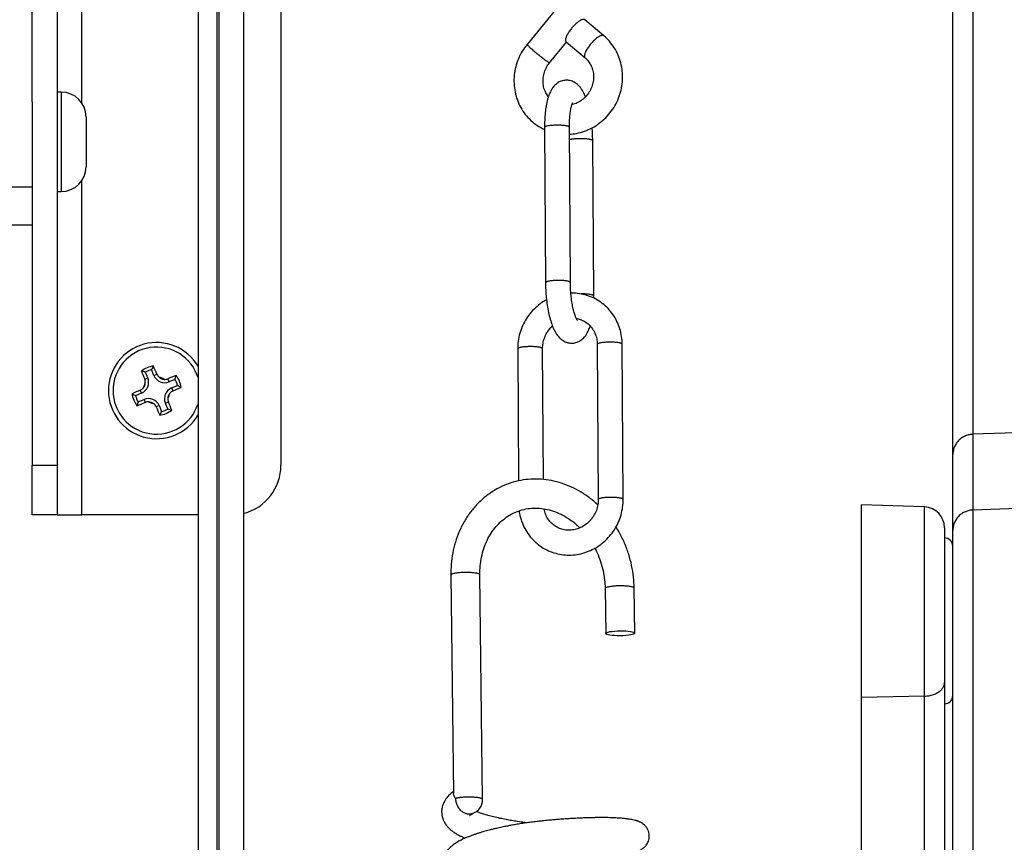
# Model space of a CAD drawing. Header units: inches. Extents: x 0 to 77643, y -44170 to 0.
# Tile 224 of 256: x 75362 to 75374, y -39649 to -39639. Entities that reach past the tile are written whole.
import ezdxf

# ---------------------------------------------------------------- set-up
doc = ezdxf.new("R2010")
doc.units = ezdxf.units.IN
doc.header["$MEASUREMENT"] = 0
doc.layers.add('FAKRO LOFT LADDERS', color=7, linetype='Continuous')

msp = doc.modelspace()

# ---------------------------------------------------------------- linework, layer by layer
at = {"layer": 'FAKRO LOFT LADDERS', "color": 7, "linetype": 'Continuous'}
for p, q in [((75362.30407, -39640.10624), (75362.30407, -39628.66041)), ((75364.55407, -39635.65708), (75364.55407, -39661.58508)), ((75364.85407, -39635.65708), (75364.85407, -39661.58508)), ((75362.60407, -39636.68961), (75362.60407, -39644.48961)), ((75365.30407, -39636.68961), (75365.30407, -39644.48961)), ((75373.64535, -39637.11029), (75373.64535, -39644.11663)), ((75373.40407, -39644.36258), (75373.40407, -39637.19748)), ((75364.30407, -39637.36772), (75364.30407, -39659.14131)), ((75362.90407, -39640.12378), (75362.90407, -39637.55545)), ((75364.53484, -39659.34311), (75364.53484, -39637.56952)), ((75369.10973, -39638.38472), (75368.27061, -39639.41459)), ((75369.19634, -39639.3104), (75368.96848, -39639.11766)), ((75368.54195, -39639.63567), (75368.74471, -39639.38681)), ((75368.74244, -39639.38489), (75368.9703, -39639.57763)), ((75362.65407, -39639.98961), (75362.60407, -39639.98961)), ((75362.65407, -39639.98961), (75362.65407, -39641.18961)), ((75362.30407, -39640.10624), (75362.30407, -39644.48961)), ((75362.95407, -39640.28961), (75362.95407, -39640.88961)), ((75368.48161, -39640.41583), (75368.49321, -39642.28781)), ((75368.7932, -39642.28595), (75368.7816, -39640.41397)), ((75369.07415, -39642.44837), (75369.06256, -39640.57639)), ((75362.00407, -39641.13063), (75362.30407, -39641.13063)), ((75362.90407, -39645.08961), (75362.90407, -39641.05545)), ((75362.60407, -39641.18961), (75362.65407, -39641.18961)), ((75362.00407, -39641.58961), (75362.30407, -39641.58961)), ((75369.11781, -39643.03179), (75369.1294, -39644.90377)), ((75369.4294, -39644.90191), (75369.4178, -39643.02993)), ((75368.1581, -39643.08561), (75368.16797, -39644.67823)), ((75368.46787, -39644.66091), (75368.4581, -39643.08375)), ((75363.66864, -39643.3676), (75363.69805, -39643.43852)), ((75363.77206, -39643.40783), (75363.74265, -39643.33691)), ((75363.77206, -39643.40783), (75363.8087, -39643.39263)), ((75363.69805, -39643.43852), (75363.66141, -39643.45371)), ((75363.95493, -39643.48349), (75363.93973, -39643.44685)), ((75364.02599, -39643.45402), (75363.95493, -39643.48349)), ((75363.98562, -39643.5575), (75364.05673, -39643.52801)), ((75363.62239, -39643.62139), (75363.55133, -39643.65085)), ((75363.62239, -39643.62139), (75363.60719, -39643.58475)), ((75363.98562, -39643.5575), (75364.00081, -39643.59414)), ((75363.58196, -39643.72489), (75363.65308, -39643.6954)), ((75363.65308, -39643.6954), (75363.66827, -39643.73204)), ((75363.83595, -39643.77106), (75363.7993, -39643.78625)), ((75363.83595, -39643.77106), (75363.8655, -39643.84232)), ((75363.90996, -39643.74037), (75363.9466, -39643.72517)), ((75363.93951, -39643.81163), (75363.90996, -39643.74037)), ((75374.40407, -39644.09055), (75373.64535, -39644.11663)), ((75373.64535, -39644.11663), (75373.64535, -39645.03012)), ((75373.40407, -39645.27606), (75373.40407, -39644.36258)), ((75362.30407, -39644.48961), (75362.60407, -39644.48961)), ((75362.30407, -39645.08961), (75362.30407, -39644.48961)), ((75362.60407, -39644.48961), (75362.60407, -39645.08961)), ((75372.30407, -39647.29112), (75372.30407, -39644.96657)), ((75373.0628, -39644.99307), (75372.30407, -39644.96657)), ((75373.0628, -39647.27363), (75373.0628, -39644.99307)), ((75374.40407, -39645.00403), (75373.64535, -39645.03012)), ((75373.64535, -39645.03012), (75373.64535, -39654.6763)), ((75362.60407, -39645.08961), (75362.30407, -39645.08961)), ((75362.60407, -39645.08961), (75362.90407, -39645.08961)), ((75364.30407, -39645.08961), (75362.90407, -39645.08961)), ((75373.30407, -39645.24291), (75373.30407, -39647.10863)), ((75373.40407, -39654.76129), (75373.40407, -39645.27606)), ((75367.3517, -39645.81478), (75367.38435, -39648.44968)), ((75367.73525, -39648.51974), (75367.70168, -39645.81044)), ((75369.21226, -39645.97659), (75369.21898, -39646.51845)), ((75369.56895, -39646.51411), (75369.56224, -39645.97226)), ((75373.30407, -39647.10863), (75373.30407, -39654.01987)), ((75373.0628, -39647.27363), (75372.30407, -39647.29112)), ((75372.30407, -39653.74353), (75372.30407, -39647.29112)), ((75373.0628, -39653.77002), (75373.0628, -39647.27363))]:
    msp.add_line(p, q, dxfattribs=at)
for centre, radius, start, end in [((75362.65407, -39640.28961), 0.3, 0, 90), ((75362.65407, -39640.88961), 0.3, 270, 0), ((75363.80407, -39643.58961), 0.58, 30.450314, 329.549686), ((75363.80407, -39643.58961), 0.52437, 17.53647, 342.46353), ((75363.80407, -39643.58961), 0.29831, 97.302883, 127.742464), ((75364.5305, -39643.73762), 0.8839, 149.853983, 153.04177), ((75352.54387, -39648.17939), 12.23966, 23.022062, 23.526105), ((75375.00796, -39638.86404), 12.23966, 201.519242, 202.023285), ((75363.39555, -39644.20826), 0.8839, 72.003577, 75.191364), ((75363.80407, -39643.58961), 0.26006, 103.661397, 121.383951), ((75363.90132, -39643.35422), 0.13994, 202.522674, 292.522674), ((75363.90195, -39643.35302), 0.10131, 203.018326, 228.331785), ((75368.53068, -39654.79615), 12.24269, 111.519448, 112.023999), ((75363.18488, -39643.18112), 0.88428, 342.024261, 345.209807), ((75363.80407, -39643.58961), 0.29831, 7.339857, 37.779445), ((75363.56878, -39643.49212), 0.13994, 292.522674, 22.522674), ((75363.80407, -39643.58961), 0.16378, 145.784013, 169.202232), ((75363.56878, -39643.49212), 0.1, 318.079357, 356.906888), ((75363.5672, -39643.49176), 0.1016, 356.749202, 21.991382), ((75363.80407, -39643.58961), 0.16378, 55.843115, 79.261335), ((75363.90132, -39643.35422), 0.1, 228.138459, 266.965991), ((75363.90169, -39643.35265), 0.10159, 266.807333, 291.99299), ((75363.80407, -39643.58961), 0.26006, 13.702817, 31.425376), ((75363.65648, -39644.31567), 0.88352, 59.872422, 63.062452), ((75368.39499, -39654.85242), 12.24269, 113.021348, 113.525899), ((75363.80407, -39643.58961), 0.29831, 187.265903, 217.70549), ((75363.95249, -39642.86281), 0.88428, 239.83554, 243.021087), ((75363.80407, -39643.58961), 0.26006, 193.619971, 211.34253), ((75363.56758, -39643.4915), 0.10131, 293.017655, 318.272716), ((75364.03922, -39643.68676), 0.13994, 112.522674, 202.522674), ((75363.80407, -39643.58961), 0.16378, 325.676671, 349.427839), ((75364.03922, -39643.68676), 0.1, 137.855249, 177.249262), ((75364.04043, -39643.68739), 0.10131, 113.017528, 138.051366), ((75359.21468, -39632.33025), 12.23856, 293.021088, 293.526283), ((75364.42216, -39643.99816), 0.88352, 161.982896, 165.172925), ((75359.07882, -39632.38659), 12.23856, 291.519064, 292.024259), ((75363.70668, -39643.82466), 0.13994, 22.522674, 112.522674), ((75363.70631, -39643.82621), 0.10156, 87.025022, 111.996779), ((75363.80407, -39643.58961), 0.16378, 235.617508, 259.368676), ((75363.70668, -39643.82466), 0.1, 47.796085, 87.190099), ((75363.70606, -39643.82587), 0.10131, 23.016856, 47.992236), ((75364.04076, -39643.68713), 0.10155, 177.083187, 201.998415), ((75352.5984, -39648.3159), 12.24158, 21.51927, 22.024973), ((75375.06604, -39638.99908), 12.24158, 203.020374, 203.526077), ((75363.80407, -39643.58961), 0.29831, 277.302883, 307.742464), ((75363.07764, -39643.44161), 0.8839, 329.853983, 333.04177), ((75363.80407, -39643.58961), 0.26006, 283.661397, 301.383951), ((75364.21259, -39642.97097), 0.8839, 252.003577, 255.191364), ((75364.70407, -39644.48961), 0.6, 284.477512, 0), ((75373.05407, -39645.24291), 0.25, 0, 88), ((75373.30407, -39645.46657), 0.1, 0, 90), ((75373.30407, -39647.26657), 0.1, 270, 0), ((75367.56026, -39648.52191), 0.175, 287.088849, 0.709937)]:
    msp.add_arc(centre, radius, start, end, dxfattribs=at)
msp.add_ellipse((75369.39396, -39646.51628), major_axis=(-0.17499, -0.00217), ratio=0.17098334, dxfattribs=at)
for points, weights in [([(75368.96848, -39639.11766), (75368.92573, -39639.08151), (75368.81272, -39639.21512), (75368.6997, -39639.34873), (75368.74244, -39639.38489)], [1, 0.707106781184, 1, 0.707106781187, 1]), ([(75369.19634, -39639.3104), (75369.15359, -39639.27425), (75369.04058, -39639.40786), (75368.92756, -39639.54146), (75368.9703, -39639.57763)], [1, 0.707114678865, 1, 0.707114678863, 1]), ([(75368.27061, -39639.41459), (75368.26459, -39639.42197), (75368.40026, -39639.53251), (75368.53593, -39639.64305), (75368.54195, -39639.63567)], [1, 0.707105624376, 1, 0.707105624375, 1]), ([(75368.7816, -39640.41397), (75368.78144, -39640.38832), (75368.63145, -39640.38925), (75368.48145, -39640.39018), (75368.48161, -39640.41583)], [1, 0.707106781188, 1, 0.707106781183, 1]), ([(75369.06256, -39640.57639), (75369.06243, -39640.55671), (75368.95119, -39640.5523), (75368.83995, -39640.5479), (75368.78254, -39640.56531)], [1, 0.79327355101, 1, 0.793273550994, 1]), ([(75368.7932, -39642.28595), (75368.79304, -39642.26031), (75368.64304, -39642.26124), (75368.49305, -39642.26216), (75368.49321, -39642.28781)], [1, 0.707106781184, 1, 0.707106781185, 1]), ([(75368.4581, -39643.08375), (75368.45794, -39643.0581), (75368.30794, -39643.05903), (75368.15795, -39643.05996), (75368.1581, -39643.08561)], [1, 0.707106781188, 1, 0.707106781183, 1]), ([(75369.4178, -39643.02993), (75369.41764, -39643.00429), (75369.26764, -39643.00521), (75369.11765, -39643.00614), (75369.11781, -39643.03179)], [1, 0.707106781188, 1, 0.707106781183, 1]), ([(75369.4294, -39644.90191), (75369.42924, -39644.87627), (75369.27924, -39644.8772), (75369.12925, -39644.87812), (75369.1294, -39644.90377)], [1, 0.707110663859, 1, 0.707110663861, 1]), ([(75367.70168, -39645.81044), (75367.70131, -39645.78052), (75367.52632, -39645.78269), (75367.35133, -39645.78486), (75367.3517, -39645.81478)], [1, 0.707106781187, 1, 0.707106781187, 1]), ([(75369.56224, -39645.97226), (75369.56187, -39645.94234), (75369.38688, -39645.9445), (75369.21189, -39645.94667), (75369.21226, -39645.97659)], [1, 0.707106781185, 1, 0.707106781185, 1]), ([(75367.73525, -39648.51974), (75367.73497, -39648.49682), (75367.60547, -39648.49246), (75367.47598, -39648.48809), (75367.40882, -39648.50874)], [1, 0.793853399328, 1, 0.793853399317, 1])]:
    msp.add_rational_spline(points, weights, degree=2, knots=[0, 0, 0, 0.5, 0.5, 1, 1, 1], dxfattribs=at)
for points, knots in [([(75368.78212, -39640.49834), (75368.81043, -39640.4967), (75368.87188, -39640.48904), (75368.96446, -39640.46384), (75369.05733, -39640.42268), (75369.14354, -39640.3678), (75369.22108, -39640.30044), (75369.28815, -39640.2222), (75369.34315, -39640.13485), (75369.38485, -39640.04049), (75369.41216, -39639.9412), (75369.42467, -39639.83951), (75369.42167, -39639.73741), (75369.40404, -39639.63797), (75369.37074, -39639.54224), (75369.32533, -39639.4548), (75369.26448, -39639.37433), (75369.22253, -39639.3326), (75369.19634, -39639.3104)], [0.488147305, 0.488147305, 0.488147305, 0.488147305, 0.515623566, 0.547941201, 0.58033366, 0.612790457, 0.64529717, 0.677837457, 0.710394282, 0.742950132, 0.775487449, 0.807988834, 0.840437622, 0.872819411, 0.905124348, 0.937349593, 0.969501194, 1, 1, 1, 1]), ([(75368.27061, -39639.41459), (75368.24758, -39639.44295), (75368.21207, -39639.49399), (75368.16383, -39639.58781), (75368.13226, -39639.68424), (75368.11386, -39639.78607), (75368.11146, -39639.88786), (75368.12384, -39639.98885), (75368.15137, -39640.08584), (75368.19302, -39640.17703), (75368.24799, -39640.26009), (75368.31489, -39640.33326), (75368.39221, -39640.3948), (75368.45032, -39640.42762), (75368.48093, -39640.44177), (75368.48177, -39640.44216)], [0, 0, 0, 0, 0.031562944, 0.064121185, 0.09666719, 0.129183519, 0.161653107, 0.194060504, 0.226393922, 0.258647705, 0.290824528, 0.322936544, 0.355004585, 0.387055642, 0.387955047, 0.387955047, 0.387955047, 0.387955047]), ([(75368.9703, -39639.57763), (75368.98677, -39639.59161), (75369.01227, -39639.61873), (75369.04608, -39639.67316), (75369.0663, -39639.73308), (75369.07499, -39639.79802), (75369.07011, -39639.86376), (75369.0528, -39639.92834), (75369.0233, -39639.98864), (75368.98311, -39640.04234), (75368.93381, -39640.08709), (75368.87754, -39640.12108), (75368.83549, -39640.13612), (75368.81327, -39640.14142), (75368.81159, -39640.1418)], [0, 0, 0, 0, 0.043021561, 0.087586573, 0.131499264, 0.174858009, 0.217816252, 0.260527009, 0.303122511, 0.345720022, 0.388438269, 0.43141292, 0.474799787, 0.478352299, 0.478352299, 0.478352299, 0.478352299]), ([(75368.52754, -39640.0452), (75368.5166, -39640.03145), (75368.4955, -39639.99923), (75368.47308, -39639.94288), (75368.46169, -39639.87919), (75368.46377, -39639.8129), (75368.47771, -39639.74867), (75368.50532, -39639.6867), (75368.52748, -39639.65347), (75368.54195, -39639.63567)], [0.706093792, 0.706093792, 0.706093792, 0.706093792, 0.743959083, 0.788014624, 0.831485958, 0.874520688, 0.917275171, 0.95988599, 1, 1, 1, 1]), ([(75368.97597, -39640.04686), (75368.96732, -39640.02547), (75368.94716, -39639.98243), (75368.91154, -39639.92861), (75368.86647, -39639.88535), (75368.81624, -39639.85746), (75368.7626, -39639.84497), (75368.70841, -39639.84811), (75368.65741, -39639.8662), (75368.61216, -39639.89806), (75368.57336, -39639.94309), (75368.54207, -39640.00137), (75368.51789, -39640.07139), (75368.50038, -39640.15201), (75368.4889, -39640.23504), (75368.48254, -39640.32637), (75368.48143, -39640.38232), (75368.48161, -39640.41583)], [0.311099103, 0.311099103, 0.311099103, 0.311099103, 0.360073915, 0.416273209, 0.461152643, 0.49920533, 0.534494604, 0.568873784, 0.603609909, 0.640401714, 0.682631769, 0.735510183, 0.793712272, 0.848334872, 0.900246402, 0.95073104, 1, 1, 1, 1]), ([(75368.7816, -39640.41397), (75368.78144, -39640.38645), (75368.78235, -39640.34077), (75368.78725, -39640.26895), (75368.79525, -39640.20994), (75368.80516, -39640.1618), (75368.81518, -39640.12982), (75368.82175, -39640.11544), (75368.82315, -39640.11336), (75368.82315, -39640.11336)], [0, 0, 0, 0, 0.051890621, 0.104958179, 0.156600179, 0.205926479, 0.251793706, 0.293243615, 0.314635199, 0.314635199, 0.314635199, 0.314635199]), ([(75369.06256, -39640.57639), (75369.06234, -39640.54399), (75369.06086, -39640.49617), (75369.05723, -39640.44329), (75369.05532, -39640.42087)], [0, 0, 0, 0, 0.0476044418, 0.0831194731, 0.0831194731, 0.0831194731, 0.0831194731]), ([(75368.49321, -39642.28781), (75368.49342, -39642.32021), (75368.49515, -39642.37602), (75368.50217, -39642.47081), (75368.51356, -39642.56037), (75368.52927, -39642.64869), (75368.54949, -39642.73124), (75368.57499, -39642.80925), (75368.60652, -39642.87862), (75368.64422, -39642.93559), (75368.68929, -39642.97885), (75368.73952, -39643.00675), (75368.79316, -39643.01924), (75368.84735, -39643.0161), (75368.89835, -39642.998), (75368.94361, -39642.96615), (75368.9824, -39642.92112), (75369.0107, -39642.8684), (75369.02551, -39642.8282), (75369.03145, -39642.80902)], [0, 0, 0, 0, 0.047604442, 0.097003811, 0.146657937, 0.196941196, 0.248454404, 0.302312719, 0.360073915, 0.416273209, 0.461152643, 0.49920533, 0.534494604, 0.568873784, 0.603609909, 0.640401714, 0.682631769, 0.735510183, 0.779056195, 0.779056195, 0.779056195, 0.779056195]), ([(75368.87722, -39642.74274), (75368.87722, -39642.74273), (75368.87518, -39642.74028), (75368.86644, -39642.72528), (75368.85282, -39642.69353), (75368.83775, -39642.64667), (75368.82321, -39642.58755), (75368.81061, -39642.5174), (75368.80095, -39642.44244), (75368.79488, -39642.36137), (75368.79338, -39642.31348), (75368.7932, -39642.28595)], [0.574195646, 0.574195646, 0.574195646, 0.574195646, 0.599582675, 0.640732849, 0.686359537, 0.735521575, 0.787065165, 0.840078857, 0.893924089, 0.948142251, 1, 1, 1, 1]), ([(75369.4178, -39643.02993), (75369.41753, -39642.99569), (75369.41275, -39642.93778), (75369.39154, -39642.84201), (75369.35663, -39642.75488), (75369.30889, -39642.67223), (75369.2495, -39642.59955), (75369.17976, -39642.53651), (75369.10126, -39642.48554), (75369.01574, -39642.44721), (75368.9251, -39642.42267), (75368.85198, -39642.4146), (75368.80981, -39642.41432), (75368.79907, -39642.41452)], [0, 0, 0, 0, 0.046420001, 0.094277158, 0.142028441, 0.189672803, 0.237221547, 0.284698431, 0.33213713, 0.379576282, 0.427054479, 0.474604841, 0.490855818, 0.490855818, 0.490855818, 0.490855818]), ([(75368.50548, -39642.49376), (75368.49296, -39642.50065), (75368.4529, -39642.52442), (75368.38935, -39642.57177), (75368.32034, -39642.64121), (75368.26187, -39642.71941), (75368.21527, -39642.80649), (75368.1816, -39642.89689), (75368.16193, -39642.99399), (75368.15793, -39643.05193), (75368.1581, -39643.08561)], [0.644524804, 0.644524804, 0.644524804, 0.644524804, 0.665808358, 0.71383528, 0.761918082, 0.810034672, 0.858162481, 0.906278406, 0.954359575, 1, 1, 1, 1]), ([(75368.4581, -39643.08375), (75368.45799, -39643.06026), (75368.46163, -39643.01973), (75368.47935, -39642.9522), (75368.50918, -39642.89099), (75368.54352, -39642.8433), (75368.56789, -39642.81817), (75368.57681, -39642.80984)], [0, 0, 0, 0, 0.059090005, 0.12067577, 0.182136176, 0.243591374, 0.276689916, 0.276689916, 0.276689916, 0.276689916]), ([(75368.86399, -39642.71893), (75368.8799, -39642.72167), (75368.91641, -39642.73098), (75368.96977, -39642.75613), (75369.02084, -39642.79488), (75369.06281, -39642.84477), (75369.09394, -39642.90118), (75369.11323, -39642.96661), (75369.11758, -39643.0074), (75369.11781, -39643.03179)], [0.571405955, 0.571405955, 0.571405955, 0.571405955, 0.619464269, 0.683911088, 0.748354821, 0.81240144, 0.875825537, 0.938599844, 1, 1, 1, 1]), ([(75369.1242, -39644.96699), (75369.09481, -39644.93961), (75369.02999, -39644.88475), (75368.92412, -39644.81236), (75368.80825, -39644.75097), (75368.68798, -39644.7041), (75368.56486, -39644.67235), (75368.44047, -39644.65605), (75368.3164, -39644.65537), (75368.19418, -39644.67025), (75368.07531, -39644.70049), (75367.96125, -39644.74567), (75367.85338, -39644.8053), (75367.75304, -39644.87856), (75367.66151, -39644.9648), (75367.57997, -39645.06257), (75367.50947, -39645.17144), (75367.45096, -39645.28857), (75367.40521, -39645.41521), (75367.37279, -39645.54451), (75367.35441, -39645.68309), (75367.35114, -39645.766), (75367.3517, -39645.81478)], [0.292146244, 0.292146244, 0.292146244, 0.292146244, 0.324199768, 0.360184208, 0.396065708, 0.431822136, 0.467439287, 0.502915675, 0.538265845, 0.57352075, 0.60872468, 0.643928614, 0.679183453, 0.714533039, 0.750007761, 0.785621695, 0.821373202, 0.857248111, 0.89322481, 0.929279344, 0.965389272, 1, 1, 1, 1]), ([(75368.17528, -39645.03883), (75368.17579, -39645.04262), (75368.1808, -39645.07704), (75368.19596, -39645.14551), (75368.23087, -39645.23264), (75368.27861, -39645.31529), (75368.33801, -39645.38797), (75368.40775, -39645.45101), (75368.48625, -39645.50198), (75368.57177, -39645.54031), (75368.6624, -39645.56486), (75368.75615, -39645.5752), (75368.85091, -39645.57104), (75368.94456, -39645.55244), (75369.035, -39645.51985), (75369.12017, -39645.47385), (75369.19815, -39645.41575), (75369.26716, -39645.34631), (75369.32563, -39645.26812), (75369.37224, -39645.18103), (75369.4059, -39645.09063), (75369.42557, -39644.99353), (75369.42957, -39644.93559), (75369.4294, -39644.90191)], [0.040488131, 0.040488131, 0.040488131, 0.040488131, 0.046420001, 0.094277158, 0.142028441, 0.189672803, 0.237221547, 0.284698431, 0.33213713, 0.379576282, 0.427054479, 0.474604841, 0.522250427, 0.570001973, 0.61785821, 0.665808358, 0.71383528, 0.761918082, 0.810034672, 0.858162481, 0.906278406, 0.954359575, 1, 1, 1, 1]), ([(75369.1294, -39644.90377), (75369.12951, -39644.92726), (75369.12588, -39644.96779), (75369.10816, -39645.03532), (75369.07832, -39645.09653), (75369.03772, -39645.15292), (75368.98797, -39645.19985), (75368.93094, -39645.23686), (75368.86883, -39645.26182), (75368.80398, -39645.27417), (75368.73883, -39645.27308), (75368.67592, -39645.25881), (75368.61773, -39645.23139), (75368.56666, -39645.19264), (75368.5247, -39645.14275), (75368.49356, -39645.08634), (75368.47991, -39645.04005), (75368.47541, -39645.01667), (75368.47501, -39645.01447)], [0, 0, 0, 0, 0.059090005, 0.12067577, 0.182136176, 0.243591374, 0.30516175, 0.366982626, 0.429205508, 0.491981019, 0.555411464, 0.619464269, 0.683911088, 0.748354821, 0.81240144, 0.875825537, 0.938599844, 0.945119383, 0.945119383, 0.945119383, 0.945119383]), ([(75367.70168, -39645.81044), (75367.70123, -39645.77121), (75367.70413, -39645.70476), (75367.72005, -39645.5948), (75367.74782, -39645.49368), (75367.78674, -39645.39621), (75367.83619, -39645.30805), (75367.89542, -39645.22831), (75367.96358, -39645.15939), (75368.03972, -39645.1018), (75368.12269, -39645.05689), (75368.21116, -39645.02532), (75368.3036, -39645.00778), (75368.39842, -39645.00448), (75368.49402, -39645.01541), (75368.58888, -39645.04027), (75368.68156, -39645.07858), (75368.77069, -39645.12976), (75368.84629, -39645.1865), (75368.89085, -39645.22755), (75368.90849, -39645.24514)], [0, 0, 0, 0, 0.037955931, 0.077519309, 0.117171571, 0.15696825, 0.196981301, 0.237291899, 0.27797293, 0.319056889, 0.360493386, 0.402128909, 0.443734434, 0.485093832, 0.526080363, 0.56666892, 0.606905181, 0.646866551, 0.686632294, 0.714065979, 0.714065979, 0.714065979, 0.714065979]), ([(75369.56224, -39645.97226), (75369.56157, -39645.923), (75369.55619, -39645.83909), (75369.53417, -39645.69726), (75369.49846, -39645.56321), (75369.44952, -39645.42985), (75369.39628, -39645.32095), (75369.35848, -39645.25668), (75369.34364, -39645.2331)], [0, 0, 0, 0, 0.03494495, 0.071126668, 0.107315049, 0.143504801, 0.179690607, 0.201367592, 0.201367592, 0.201367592, 0.201367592]), ([(75369.08828, -39645.49027), (75369.09788, -39645.50847), (75369.12355, -39645.56077), (75369.15887, -39645.65149), (75369.18917, -39645.7595), (75369.20738, -39645.87229), (75369.21178, -39645.93861), (75369.21226, -39645.97659)], [0.82317158, 0.82317158, 0.82317158, 0.82317158, 0.844830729, 0.884309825, 0.923785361, 0.963263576, 1, 1, 1, 1]), ([(75367.38396, -39648.42343), (75367.38133, -39648.42533), (75367.37224, -39648.432), (75367.35681, -39648.44421), (75367.33815, -39648.46073), (75367.31966, -39648.47932), (75367.30031, -39648.50192), (75367.28211, -39648.52782), (75367.26766, -39648.55432), (75367.25639, -39648.58089), (75367.24969, -39648.60234), (75367.24503, -39648.62428), (75367.24258, -39648.64088), (75367.24133, -39648.65791), (75367.24121, -39648.67313), (75367.24185, -39648.68754), (75367.24343, -39648.70277), (75367.24596, -39648.71767), (75367.2487, -39648.72969), (75367.25119, -39648.73886), (75367.25646, -39648.75618), (75367.26743, -39648.78333), (75367.28533, -39648.81408), (75367.30596, -39648.84182), (75367.32849, -39648.86662), (75367.35412, -39648.88982), (75367.37764, -39648.90789), (75367.39875, -39648.92238), (75367.41859, -39648.9348), (75367.43925, -39648.94656), (75367.45814, -39648.95645), (75367.47501, -39648.96473), (75367.49297, -39648.97305), (75367.50969, -39648.98032), (75367.5213, -39648.98514), (75367.52512, -39648.98671)], [0.00008447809, 0.00008447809, 0.00008447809, 0.00008447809, 0.00011301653, 0.00018421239, 0.00025722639, 0.00033321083, 0.00041429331, 0.00051490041, 0.0006023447, 0.00066242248, 0.00075133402, 0.00078635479, 0.00083409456, 0.00088405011, 0.00091950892, 0.00095297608, 0.00099660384, 0.00103931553, 0.00107184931, 0.00109352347, 0.00111457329, 0.00121749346, 0.00132790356, 0.00140863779, 0.00151149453, 0.00161893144, 0.00171282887, 0.00177310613, 0.00184395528, 0.00191593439, 0.001976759, 0.00202408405, 0.00207287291, 0.00214059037, 0.00217352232, 0.00217352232, 0.00217352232, 0.00217352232]), ([(75367.40882, -39648.50874), (75367.4062, -39648.50522), (75367.40374, -39648.50166), (75367.39927, -39648.49469), (75367.39725, -39648.49124), (75367.39182, -39648.48097), (75367.38903, -39648.47425), (75367.38538, -39648.46148), (75367.38443, -39648.45544), (75367.38435, -39648.44967)], [0, 0, 0, 0, 0.03125, 0.03125, 0.0625, 0.0625, 0.125, 0.125, 0.183580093, 0.183580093, 0.183580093, 0.183580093]), ([(75368.2733, -39649.15338), (75368.29115, -39649.15544), (75368.33739, -39649.16053), (75368.41308, -39649.1678), (75368.50044, -39649.17459), (75368.58982, -39649.18041), (75368.68237, -39649.18558), (75368.77838, -39649.18988), (75368.87464, -39649.19304), (75368.96702, -39649.19488), (75369.04556, -39649.1954), (75369.11083, -39649.19502), (75369.16449, -39649.19412), (75369.21661, -39649.19265), (75369.27684, -39649.19017), (75369.3402, -39649.18627), (75369.40352, -39649.18066), (75369.45634, -39649.17412), (75369.50164, -39649.16707), (75369.54372, -39649.15912), (75369.5709, -39649.15274), (75369.59534, -39649.14546), (75369.60947, -39649.14064), (75369.6248, -39649.13456), (75369.63906, -39649.1278), (75369.65193, -39649.12065), (75369.66288, -39649.1137), (75369.67336, -39649.10601), (75369.68408, -39649.09709), (75369.69499, -39649.0866), (75369.70885, -39649.07052), (75369.7226, -39649.04996), (75369.73532, -39649.02242), (75369.74399, -39648.99011), (75369.74608, -39648.95529), (75369.74179, -39648.92315), (75369.73381, -39648.89748), (75369.72425, -39648.87661), (75369.71265, -39648.85756), (75369.69896, -39648.84055), (75369.68569, -39648.82722), (75369.6729, -39648.8165), (75369.66056, -39648.80781), (75369.64915, -39648.8008), (75369.63749, -39648.79463), (75369.62802, -39648.79024), (75369.61589, -39648.78514), (75369.60332, -39648.78068), (75369.59353, -39648.77761), (75369.58458, -39648.77503), (75369.57, -39648.77114), (75369.54806, -39648.76624), (75369.51869, -39648.76092), (75369.4863, -39648.75603), (75369.45296, -39648.75177), (75369.42286, -39648.74867), (75369.39804, -39648.74652), (75369.37167, -39648.74458), (75369.34004, -39648.74272), (75369.30504, -39648.74116), (75369.2671, -39648.73995), (75369.22757, -39648.73918), (75369.18427, -39648.7388), (75369.13541, -39648.73889), (75369.0769, -39648.73965), (75369.01316, -39648.74122), (75368.95148, -39648.74341), (75368.89911, -39648.74571), (75368.8527, -39648.74805), (75368.80475, -39648.75074), (75368.74519, -39648.75447), (75368.6795, -39648.75912), (75368.61189, -39648.76444), (75368.54506, -39648.77019), (75368.48491, -39648.77575), (75368.43224, -39648.78121), (75368.39159, -39648.78577), (75368.3536, -39648.79032), (75368.31881, -39648.79474), (75368.2874, -39648.79895), (75368.25503, -39648.80349), (75368.2093, -39648.81021), (75368.15385, -39648.81901), (75368.09676, -39648.82889), (75368.04653, -39648.83819), (75367.9938, -39648.84856), (75367.94519, -39648.85887), (75367.90622, -39648.86767), (75367.88208, -39648.87332), (75367.86111, -39648.87837), (75367.83812, -39648.88406), (75367.81088, -39648.89105), (75367.78111, -39648.899), (75367.75131, -39648.90734), (75367.72001, -39648.91649), (75367.68728, -39648.92655), (75367.65179, -39648.93812), (75367.61512, -39648.95084), (75367.58096, -39648.96358), (75367.55235, -39648.97502), (75367.52707, -39648.98571), (75367.50299, -39648.99648), (75367.47526, -39649.00988), (75367.44987, -39649.02341), (75367.42506, -39649.03796), (75367.40231, -39649.05273), (75367.38127, -39649.06794), (75367.36209, -39649.08336), (75367.34472, -39649.09898), (75367.32852, -39649.11536), (75367.31244, -39649.13377), (75367.29595, -39649.15588), (75367.28193, -39649.17895), (75367.27109, -39649.20137), (75367.26359, -39649.22023), (75367.25683, -39649.24241), (75367.25196, -39649.26566), (75367.2494, -39649.28815), (75367.24902, -39649.30835), (75367.24976, -39649.32503), (75367.25172, -39649.34314), (75367.25524, -39649.36167), (75367.26083, -39649.38246), (75367.26959, -39649.40695), (75367.28288, -39649.43388), (75367.29853, -39649.45835), (75367.31404, -39649.47863), (75367.3319, -39649.49872), (75367.35081, -39649.51682), (75367.36904, -39649.53211), (75367.38441, -39649.54386), (75367.40159, -39649.55597), (75367.42175, -39649.56894), (75367.44402, -39649.58179), (75367.46149, -39649.59103), (75367.47471, -39649.59767), (75367.48674, -39649.60346), (75367.50145, -39649.61023), (75367.51711, -39649.61705), (75367.52827, -39649.62171), (75367.53306, -39649.62366)], [0.003751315, 0.003751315, 0.003751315, 0.003751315, 0.0038461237, 0.0039958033, 0.0041482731, 0.0043020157, 0.0044629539, 0.0046358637, 0.0048156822, 0.0049908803, 0.0051600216, 0.0052803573, 0.0053941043, 0.0055047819, 0.0056296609, 0.0058172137, 0.0059840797, 0.0061522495, 0.0063031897, 0.0064588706, 0.0066392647, 0.0066949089, 0.0067565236, 0.0068246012, 0.0068852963, 0.0069207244, 0.0069630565, 0.0069972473, 0.0070225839, 0.0070637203, 0.0071013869, 0.0071597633, 0.0072140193, 0.0072790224, 0.0073505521, 0.0074105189, 0.0074633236, 0.0075021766, 0.0075508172, 0.0075955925, 0.0076348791, 0.0076762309, 0.0077146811, 0.0077474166, 0.0077931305, 0.007827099, 0.0078664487, 0.0079287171, 0.0079769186, 0.0080050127, 0.0080451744, 0.0081765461, 0.00828399, 0.0084086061, 0.0085434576, 0.0086261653, 0.008686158, 0.0087624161, 0.008852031, 0.0089442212, 0.0090347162, 0.0091338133, 0.0092250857, 0.0093306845, 0.0094553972, 0.0095945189, 0.0097165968, 0.0098156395, 0.0098926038, 0.0099762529, 0.0100801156, 0.0102163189, 0.0103276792, 0.010437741, 0.0105674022, 0.0106423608, 0.0107134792, 0.0107805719, 0.0108421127, 0.0108971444, 0.0109471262, 0.0110145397, 0.0111420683, 0.0112475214, 0.0113294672, 0.0114236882, 0.0115478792, 0.0116139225, 0.0116577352, 0.0116950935, 0.0117430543, 0.0118012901, 0.0118681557, 0.0119358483, 0.0119990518, 0.0120811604, 0.0121650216, 0.0122563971, 0.012357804, 0.0124345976, 0.0124930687, 0.0125738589, 0.0126510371, 0.0127390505, 0.0128161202, 0.0128983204, 0.0129735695, 0.0130446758, 0.0131149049, 0.0131797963, 0.013246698, 0.0133274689, 0.0134148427, 0.013473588, 0.0135301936, 0.0135914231, 0.0136457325, 0.0137207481, 0.0137672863, 0.0138037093, 0.0138509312, 0.0139101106, 0.0139516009, 0.0140213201, 0.0141186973, 0.0141969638, 0.0142636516, 0.0143367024, 0.0144297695, 0.0144934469, 0.014546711, 0.0145998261, 0.0146773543, 0.0147603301, 0.0148146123, 0.0148479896, 0.0148833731, 0.0149261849, 0.0149820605, 0.0150232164, 0.0150232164, 0.0150232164, 0.0150232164]), ([(75367.57755, -39648.71531), (75367.57755, -39648.71531), (75367.57789, -39648.71493), (75367.58056, -39648.71226), (75367.59056, -39648.70447), (75367.60372, -39648.69569), (75367.61962, -39648.68735), (75367.62617, -39648.68396)], [0.999475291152, 0.999475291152, 0.999475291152, 0.999475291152, 0.999516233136, 0.999614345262, 0.99972618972, 0.9998897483, 0.999980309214, 0.999980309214, 0.999980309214, 0.999980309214]), ([(75368.26825, -39648.8018), (75368.25994, -39648.80076), (75368.22243, -39648.79598), (75368.16069, -39648.78727), (75368.0853, -39648.77511), (75368.01396, -39648.76219), (75367.94071, -39648.74728), (75367.86895, -39648.73067), (75367.80476, -39648.71374), (75367.74788, -39648.69682), (75367.69985, -39648.68063), (75367.67138, -39648.66965), (75367.65945, -39648.66476)], [0.99636503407, 0.99636503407, 0.99636503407, 0.99636503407, 0.99641416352, 0.99658755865, 0.99673705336, 0.99688378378, 0.99704792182, 0.99723244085, 0.99740124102, 0.99755036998, 0.99771982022, 0.99786240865, 0.99786240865, 0.99786240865, 0.99786240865])]:
    msp.add_open_spline(points, degree=3, knots=knots, dxfattribs=at)
for points, weights in [([(75369.07415, -39642.44837), (75369.07399, -39642.42157), (75368.9174, -39642.42372)], [1, 0.691367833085, 1]), ([(75373.64535, -39644.11663), (75373.40407, -39644.12493), (75373.40407, -39644.36258)], [1, 0.719339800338, 1]), ([(75373.64535, -39645.03012), (75373.40407, -39645.03841), (75373.40407, -39645.27606)], [1, 0.719339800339, 1]), ([(75373.0628, -39647.27363), (75373.30407, -39647.26806), (75373.30407, -39647.10863)], [1, 0.719339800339, 1]), ([(75367.40882, -39648.50874), (75367.41182, -39648.75063), (75367.61169, -39648.68918)], [1, 0.580416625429, 1])]:
    msp.add_rational_spline(points, weights, degree=2, dxfattribs=at)
msp.add_open_spline([(75369.07414, -39642.47431), (75369.0742, -39642.466), (75369.0742, -39642.4574), (75369.07415, -39642.44837)], degree=3, dxfattribs=at)

doc.saveas('drawing.dxf')
